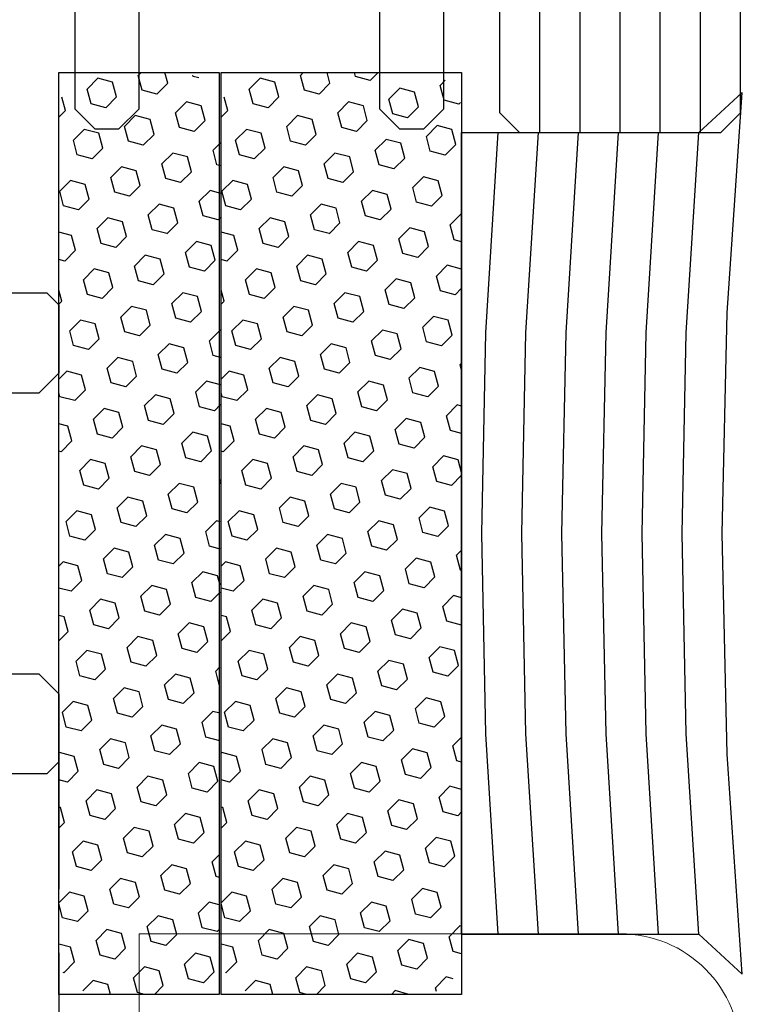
# Model space of a CAD drawing. Header units: millimetres. Extents: x -637441 to -130928, y -380379 to -53767.
# Tile 153 of 256: x -359954 to -359864, y -154031 to -153908. Entities that reach past the tile are written whole.
import ezdxf

# ---------------------------------------------------------------- set-up
doc = ezdxf.new("R2010")
doc.units = ezdxf.units.MM
doc.header["$LTSCALE"] = 10
doc.linetypes.add('HIDDEN2', pattern=[4.7625, 3.175, -1.5875])
for name, color, linetype in [('CrossSectionsAccess', 2, 'Continuous'), ('CrossSectionsGlass', 4, 'Continuous'), ('CrossSectionsGums', 1, 'Continuous'), ('CrossSectionsProfils', 7, 'Continuous')]:
    doc.layers.add(name, color=color, linetype=linetype)
doc.layers.add('MB-inne', color=8, linetype='Continuous', lineweight=9)

# ---------------------------------------------------------------- blocks, each defined once
blk = doc.blocks.new('120912', base_point=(1132.165, 1420.949))
at = {"layer": 'CrossSectionsGums', "color": 1}
for p, q in [((1143.665, 1420.949), (1120.665, 1420.949)), ((1120.665, 1420.949), (1120.665, 1416.949)), ((1143.665, 1416.949), (1143.665, 1420.949)), ((1120.665, 1416.949), (1143.665, 1416.949))]:
    blk.add_line(p, q, dxfattribs=at)
at = {"layer": 'CrossSectionsGums', "color": 253, "true_color": 0xadadad}
for p, q in [((1121.617, 1420.783), (1121.283, 1420.873)), ((1121.617, 1420.783), (1121.783, 1420.949)), ((1123.359, 1420.658), (1123.628, 1420.928)), ((1123.996, 1420.829), (1123.628, 1420.928)), ((1124.732, 1420.632), (1124.647, 1420.949)), ((1125.37, 1420.803), (1125.33, 1420.949)), ((1126.375, 1420.875), (1126.099, 1420.949)), ((1126.375, 1420.875), (1126.449, 1420.949)), ((1128.117, 1420.75), (1128.316, 1420.949)), ((1128.754, 1420.921), (1128.649, 1420.949)), ((1128.853, 1420.553), (1128.754, 1420.921)), ((1129.49, 1420.724), (1129.43, 1420.949)), ((1129.858, 1420.625), (1130.127, 1420.894)), ((1130.127, 1420.894), (1130.113, 1420.949)), ((1132.874, 1420.841), (1132.982, 1420.949)), ((1132.973, 1420.474), (1132.874, 1420.842)), ((1133.61, 1420.644), (1133.529, 1420.949)), ((1134.248, 1420.815), (1134.212, 1420.949)), ((1134.616, 1420.716), (1134.848, 1420.949)), ((1136.357, 1420.591), (1136.627, 1420.861)), ((1136.995, 1420.762), (1136.627, 1420.861)), ((1137.632, 1420.933), (1137.648, 1420.949)), ((1137.731, 1420.565), (1137.632, 1420.933)), ((1138.368, 1420.736), (1138.311, 1420.949)), ((1139.006, 1420.907), (1138.994, 1420.949)), ((1139.374, 1420.808), (1139.006, 1420.907)), ((1139.374, 1420.808), (1139.515, 1420.949)), ((1141.115, 1420.683), (1141.381, 1420.949)), ((1141.753, 1420.854), (1141.397, 1420.949)), ((1141.851, 1420.486), (1141.753, 1420.854)), ((1142.489, 1420.656), (1142.41, 1420.949)), ((1123.457, 1420.29), (1123.359, 1420.658)), ((1124.095, 1420.461), (1123.996, 1420.829)), ((1125.1, 1420.533), (1124.732, 1420.632)), ((1125.1, 1420.533), (1125.37, 1420.803)), ((1126.842, 1420.408), (1127.111, 1420.678)), ((1127.479, 1420.579), (1127.111, 1420.678)), ((1128.215, 1420.382), (1128.117, 1420.75)), ((1129.858, 1420.625), (1129.49, 1420.724)), ((1131.599, 1420.5), (1131.869, 1420.769)), ((1132.237, 1420.671), (1131.869, 1420.769)), ((1132.336, 1420.303), (1132.237, 1420.671)), ((1133.341, 1420.375), (1133.61, 1420.644)), ((1134.616, 1420.716), (1134.248, 1420.815)), ((1137.093, 1420.394), (1136.995, 1420.762)), ((1138.099, 1420.466), (1138.368, 1420.736)), ((1139.84, 1420.341), (1140.11, 1420.611)), ((1140.478, 1420.512), (1140.11, 1420.611)), ((1141.214, 1420.315), (1141.115, 1420.683)), ((1142.857, 1420.558), (1142.489, 1420.656)), ((1142.857, 1420.558), (1143.126, 1420.827)), ((1143.126, 1420.827), (1143.123, 1420.838)), ((1122.084, 1420.317), (1122.353, 1420.586)), ((1122.721, 1420.488), (1122.353, 1420.586)), ((1122.82, 1420.12), (1122.721, 1420.488)), ((1123.825, 1420.192), (1124.095, 1420.461)), ((1126.94, 1420.04), (1126.842, 1420.408)), ((1127.578, 1420.211), (1127.479, 1420.579)), ((1128.583, 1420.283), (1128.215, 1420.382)), ((1128.583, 1420.283), (1128.853, 1420.553)), ((1130.325, 1420.158), (1130.594, 1420.428)), ((1130.962, 1420.329), (1130.594, 1420.428)), ((1131.698, 1420.132), (1131.599, 1420.5)), ((1133.341, 1420.375), (1132.973, 1420.473)), ((1135.083, 1420.25), (1135.352, 1420.519)), ((1135.72, 1420.421), (1135.352, 1420.519)), ((1135.818, 1420.053), (1135.72, 1420.421)), ((1136.456, 1420.223), (1136.357, 1420.591)), ((1136.824, 1420.125), (1137.093, 1420.394)), ((1138.099, 1420.466), (1137.731, 1420.565)), ((1140.576, 1420.144), (1140.478, 1420.512)), ((1141.582, 1420.216), (1141.851, 1420.486)), ((1143.323, 1420.091), (1143.581, 1420.349)), ((1120.809, 1419.975), (1121.078, 1420.245)), ((1121.447, 1420.146), (1121.078, 1420.245)), ((1121.545, 1419.778), (1121.446, 1420.146)), ((1122.182, 1419.949), (1122.084, 1420.317)), ((1122.551, 1419.85), (1122.82, 1420.12)), ((1123.825, 1420.192), (1123.457, 1420.29)), ((1125.567, 1420.067), (1125.836, 1420.336)), ((1126.204, 1420.238), (1125.836, 1420.336)), ((1126.303, 1419.87), (1126.204, 1420.238)), ((1127.308, 1419.942), (1127.578, 1420.211)), ((1130.423, 1419.79), (1130.325, 1420.158)), ((1131.061, 1419.961), (1130.962, 1420.329)), ((1132.066, 1420.033), (1131.698, 1420.132)), ((1132.066, 1420.033), (1132.336, 1420.303)), ((1133.808, 1419.908), (1134.077, 1420.178)), ((1134.445, 1420.079), (1134.077, 1420.178)), ((1135.181, 1419.882), (1135.083, 1420.25)), ((1136.824, 1420.125), (1136.456, 1420.223)), ((1138.565, 1420), (1138.835, 1420.269)), ((1139.203, 1420.171), (1138.835, 1420.269)), ((1139.302, 1419.802), (1139.203, 1420.171)), ((1139.939, 1419.973), (1139.84, 1420.341)), ((1140.307, 1419.875), (1140.576, 1420.144)), ((1141.582, 1420.216), (1141.214, 1420.315)), ((1120.908, 1419.607), (1120.809, 1419.975)), ((1122.551, 1419.85), (1122.182, 1419.949)), ((1124.292, 1419.725), (1124.561, 1419.995)), ((1124.929, 1419.896), (1124.561, 1419.995)), ((1125.028, 1419.528), (1124.929, 1419.896)), ((1125.665, 1419.699), (1125.567, 1420.067)), ((1126.034, 1419.6), (1126.303, 1419.87)), ((1127.308, 1419.942), (1126.94, 1420.04)), ((1129.05, 1419.817), (1129.319, 1420.086)), ((1129.687, 1419.987), (1129.319, 1420.086)), ((1129.786, 1419.62), (1129.687, 1419.988)), ((1130.791, 1419.692), (1131.061, 1419.961)), ((1133.906, 1419.54), (1133.808, 1419.908)), ((1134.544, 1419.711), (1134.445, 1420.079)), ((1135.549, 1419.783), (1135.181, 1419.882)), ((1135.549, 1419.783), (1135.818, 1420.053)), ((1137.291, 1419.658), (1137.56, 1419.928)), ((1137.928, 1419.829), (1137.56, 1419.927)), ((1138.664, 1419.632), (1138.565, 1420)), ((1140.307, 1419.875), (1139.939, 1419.973)), ((1142.048, 1419.75), (1142.318, 1420.019)), ((1142.686, 1419.92), (1142.318, 1420.019)), ((1142.784, 1419.552), (1142.686, 1419.921)), ((1143.422, 1419.723), (1143.323, 1420.091)), ((1121.276, 1419.509), (1121.545, 1419.778)), ((1123.017, 1419.384), (1123.287, 1419.653)), ((1123.655, 1419.554), (1123.287, 1419.653)), ((1124.391, 1419.357), (1124.292, 1419.725)), ((1126.033, 1419.6), (1125.666, 1419.699)), ((1127.775, 1419.475), (1128.044, 1419.745)), ((1128.412, 1419.646), (1128.044, 1419.745)), ((1128.511, 1419.278), (1128.412, 1419.646)), ((1129.148, 1419.449), (1129.05, 1419.817)), ((1129.516, 1419.35), (1129.786, 1419.62)), ((1130.791, 1419.692), (1130.423, 1419.79)), ((1132.533, 1419.567), (1132.802, 1419.836)), ((1133.17, 1419.737), (1132.802, 1419.836)), ((1133.269, 1419.369), (1133.17, 1419.737)), ((1134.274, 1419.442), (1134.544, 1419.711)), ((1137.389, 1419.29), (1137.291, 1419.658)), ((1138.027, 1419.461), (1137.928, 1419.829)), ((1139.032, 1419.533), (1138.664, 1419.632)), ((1139.032, 1419.533), (1139.302, 1419.802)), ((1140.774, 1419.408), (1141.043, 1419.677)), ((1141.411, 1419.579), (1141.043, 1419.677)), ((1142.147, 1419.382), (1142.048, 1419.75)), ((1143.665, 1419.658), (1143.422, 1419.723)), ((1121.276, 1419.509), (1120.908, 1419.607)), ((1123.116, 1419.016), (1123.017, 1419.384)), ((1123.753, 1419.186), (1123.655, 1419.554)), ((1124.759, 1419.259), (1125.028, 1419.528)), ((1126.5, 1419.134), (1126.77, 1419.403)), ((1127.138, 1419.304), (1126.77, 1419.403)), ((1127.874, 1419.107), (1127.775, 1419.475)), ((1129.516, 1419.35), (1129.148, 1419.449)), ((1131.258, 1419.225), (1131.527, 1419.495)), ((1131.895, 1419.396), (1131.527, 1419.494)), ((1131.994, 1419.028), (1131.895, 1419.396)), ((1132.631, 1419.199), (1132.533, 1419.567)), ((1132.999, 1419.1), (1133.269, 1419.369)), ((1134.274, 1419.442), (1133.906, 1419.54)), ((1136.016, 1419.317), (1136.285, 1419.586)), ((1136.653, 1419.487), (1136.285, 1419.586)), ((1136.752, 1419.119), (1136.653, 1419.487)), ((1137.757, 1419.192), (1138.027, 1419.461)), ((1140.872, 1419.04), (1140.774, 1419.408)), ((1141.51, 1419.211), (1141.411, 1419.579)), ((1142.515, 1419.283), (1142.147, 1419.382)), ((1142.515, 1419.283), (1142.784, 1419.552)), ((1121.742, 1419.042), (1122.012, 1419.311)), ((1122.38, 1419.213), (1122.012, 1419.311)), ((1122.478, 1418.845), (1122.38, 1419.213)), ((1123.484, 1418.917), (1123.753, 1419.186)), ((1124.759, 1419.259), (1124.391, 1419.357)), ((1126.599, 1418.766), (1126.5, 1419.134)), ((1127.236, 1418.936), (1127.138, 1419.304)), ((1128.242, 1419.008), (1128.511, 1419.278)), ((1129.983, 1418.883), (1130.253, 1419.153)), ((1130.62, 1419.054), (1130.252, 1419.153)), ((1131.357, 1418.857), (1131.258, 1419.225)), ((1132.999, 1419.1), (1132.631, 1419.199)), ((1134.741, 1418.975), (1135.01, 1419.244)), ((1135.378, 1419.146), (1135.01, 1419.244)), ((1135.477, 1418.778), (1135.378, 1419.146)), ((1136.114, 1418.949), (1136.016, 1419.317)), ((1137.757, 1419.192), (1137.389, 1419.29)), ((1139.499, 1419.067), (1139.768, 1419.336)), ((1140.136, 1419.237), (1139.768, 1419.336)), ((1140.235, 1418.869), (1140.136, 1419.237)), ((1141.24, 1418.942), (1141.51, 1419.211)), ((1120.665, 1418.898), (1120.737, 1418.97)), ((1121.105, 1418.871), (1120.737, 1418.97)), ((1121.841, 1418.674), (1121.742, 1419.042)), ((1123.484, 1418.917), (1123.116, 1419.016)), ((1125.225, 1418.792), (1125.495, 1419.061)), ((1125.863, 1418.963), (1125.495, 1419.061)), ((1125.961, 1418.595), (1125.863, 1418.963)), ((1126.967, 1418.667), (1127.236, 1418.936)), ((1128.242, 1419.008), (1127.874, 1419.107)), ((1130.082, 1418.515), (1129.983, 1418.883)), ((1130.719, 1418.686), (1130.62, 1419.054)), ((1131.725, 1418.758), (1131.994, 1419.028)), ((1133.466, 1418.633), (1133.735, 1418.903)), ((1134.103, 1418.804), (1133.735, 1418.903)), ((1134.839, 1418.607), (1134.741, 1418.975)), ((1136.482, 1418.85), (1136.114, 1418.948)), ((1136.482, 1418.85), (1136.752, 1419.119)), ((1138.224, 1418.725), (1138.493, 1418.994)), ((1138.861, 1418.896), (1138.493, 1418.994)), ((1138.96, 1418.528), (1138.861, 1418.896)), ((1139.597, 1418.698), (1139.499, 1419.067)), ((1141.24, 1418.941), (1140.872, 1419.04)), ((1142.982, 1418.816), (1143.251, 1419.086)), ((1143.619, 1418.987), (1143.251, 1419.086)), ((1143.665, 1418.816), (1143.619, 1418.987)), ((1121.203, 1418.503), (1121.105, 1418.871)), ((1122.209, 1418.575), (1121.841, 1418.674)), ((1122.209, 1418.575), (1122.478, 1418.845)), ((1123.95, 1418.45), (1124.22, 1418.72)), ((1124.588, 1418.621), (1124.22, 1418.72)), ((1125.324, 1418.424), (1125.225, 1418.792)), ((1126.967, 1418.667), (1126.599, 1418.766)), ((1128.708, 1418.542), (1128.978, 1418.811)), ((1129.346, 1418.713), (1128.978, 1418.811)), ((1129.444, 1418.345), (1129.346, 1418.713)), ((1130.45, 1418.417), (1130.719, 1418.686)), ((1131.725, 1418.758), (1131.357, 1418.857)), ((1133.565, 1418.265), (1133.466, 1418.633)), ((1134.202, 1418.436), (1134.103, 1418.804)), ((1135.208, 1418.508), (1135.477, 1418.778)), ((1136.949, 1418.383), (1137.218, 1418.653)), ((1137.586, 1418.554), (1137.218, 1418.653)), ((1138.322, 1418.357), (1138.224, 1418.725)), ((1139.965, 1418.6), (1139.597, 1418.698)), ((1139.965, 1418.6), (1140.235, 1418.869)), ((1141.707, 1418.475), (1141.976, 1418.744)), ((1142.344, 1418.646), (1141.976, 1418.744)), ((1142.443, 1418.278), (1142.344, 1418.646)), ((1143.08, 1418.448), (1142.982, 1418.816)), ((1120.934, 1418.234), (1121.203, 1418.503)), ((1124.049, 1418.082), (1123.95, 1418.45)), ((1124.686, 1418.253), (1124.588, 1418.621)), ((1125.692, 1418.325), (1125.324, 1418.424)), ((1125.692, 1418.325), (1125.961, 1418.595)), ((1127.433, 1418.2), (1127.703, 1418.47)), ((1128.071, 1418.371), (1127.703, 1418.47)), ((1128.807, 1418.174), (1128.708, 1418.542)), ((1130.45, 1418.417), (1130.082, 1418.515)), ((1132.191, 1418.292), (1132.461, 1418.561)), ((1132.829, 1418.463), (1132.461, 1418.561)), ((1132.927, 1418.095), (1132.829, 1418.463)), ((1133.933, 1418.167), (1134.202, 1418.436)), ((1135.208, 1418.508), (1134.839, 1418.607)), ((1137.685, 1418.186), (1137.586, 1418.554)), ((1138.69, 1418.258), (1138.96, 1418.528)), ((1140.432, 1418.133), (1140.701, 1418.403)), ((1141.069, 1418.304), (1140.701, 1418.403)), ((1141.805, 1418.107), (1141.707, 1418.475)), ((1143.448, 1418.35), (1143.08, 1418.448)), ((1143.448, 1418.35), (1143.665, 1418.567)), ((1120.934, 1418.234), (1120.665, 1418.306)), ((1122.676, 1418.109), (1122.945, 1418.378)), ((1123.313, 1418.28), (1122.945, 1418.378)), ((1123.412, 1417.911), (1123.313, 1418.28)), ((1124.417, 1417.984), (1124.687, 1418.253)), ((1127.532, 1417.832), (1127.433, 1418.2)), ((1128.169, 1418.003), (1128.071, 1418.371)), ((1129.175, 1418.075), (1128.807, 1418.174)), ((1129.175, 1418.075), (1129.444, 1418.345)), ((1130.916, 1417.95), (1131.186, 1418.22)), ((1131.554, 1418.121), (1131.186, 1418.22)), ((1132.29, 1417.924), (1132.191, 1418.292)), ((1133.933, 1418.167), (1133.565, 1418.265)), ((1135.674, 1418.042), (1135.944, 1418.311)), ((1136.312, 1418.213), (1135.944, 1418.311)), ((1136.41, 1417.844), (1136.312, 1418.213)), ((1137.048, 1418.015), (1136.949, 1418.383)), ((1137.416, 1417.917), (1137.685, 1418.186)), ((1138.69, 1418.258), (1138.322, 1418.357)), ((1141.168, 1417.936), (1141.069, 1418.304)), ((1142.173, 1418.008), (1142.443, 1418.278)), ((1121.401, 1417.767), (1121.67, 1418.036)), ((1122.038, 1417.938), (1121.67, 1418.036)), ((1122.137, 1417.57), (1122.038, 1417.938)), ((1122.774, 1417.741), (1122.676, 1418.109)), ((1123.142, 1417.642), (1123.412, 1417.911)), ((1124.417, 1417.984), (1124.049, 1418.082)), ((1126.159, 1417.859), (1126.428, 1418.128)), ((1126.796, 1418.029), (1126.428, 1418.128)), ((1126.895, 1417.661), (1126.796, 1418.029)), ((1127.9, 1417.734), (1128.169, 1418.003)), ((1131.015, 1417.582), (1130.916, 1417.95)), ((1131.652, 1417.753), (1131.554, 1418.121)), ((1132.658, 1417.825), (1132.29, 1417.924)), ((1132.658, 1417.825), (1132.927, 1418.095)), ((1134.399, 1417.7), (1134.669, 1417.969)), ((1135.037, 1417.871), (1134.669, 1417.969)), ((1135.773, 1417.674), (1135.674, 1418.042)), ((1137.416, 1417.917), (1137.048, 1418.015)), ((1139.157, 1417.792), (1139.427, 1418.061)), ((1139.795, 1417.962), (1139.427, 1418.061)), ((1139.893, 1417.594), (1139.795, 1417.962)), ((1140.531, 1417.765), (1140.432, 1418.133)), ((1140.899, 1417.667), (1141.168, 1417.936)), ((1142.173, 1418.008), (1141.805, 1418.107)), ((1121.499, 1417.399), (1121.401, 1417.767)), ((1123.142, 1417.642), (1122.774, 1417.741)), ((1124.884, 1417.517), (1125.153, 1417.786)), ((1125.521, 1417.688), (1125.153, 1417.786)), ((1125.62, 1417.32), (1125.521, 1417.688)), ((1126.257, 1417.491), (1126.159, 1417.859)), ((1126.625, 1417.392), (1126.895, 1417.661)), ((1127.9, 1417.734), (1127.532, 1417.832)), ((1129.641, 1417.609), (1129.911, 1417.878)), ((1130.279, 1417.779), (1129.911, 1417.878)), ((1130.377, 1417.411), (1130.279, 1417.779)), ((1131.383, 1417.484), (1131.652, 1417.753)), ((1134.498, 1417.332), (1134.399, 1417.7)), ((1135.135, 1417.503), (1135.037, 1417.871)), ((1136.141, 1417.575), (1135.773, 1417.674)), ((1136.141, 1417.575), (1136.41, 1417.844)), ((1137.882, 1417.45), (1138.152, 1417.719)), ((1138.52, 1417.621), (1138.152, 1417.719)), ((1139.256, 1417.424), (1139.157, 1417.792)), ((1140.899, 1417.667), (1140.531, 1417.765)), ((1142.64, 1417.542), (1142.909, 1417.811)), ((1143.277, 1417.712), (1142.909, 1417.811)), ((1143.376, 1417.344), (1143.277, 1417.712)), ((1120.763, 1417.596), (1120.733, 1417.604)), ((1120.8, 1417.459), (1120.763, 1417.596)), ((1121.867, 1417.301), (1122.137, 1417.57)), ((1123.609, 1417.175), (1123.878, 1417.445)), ((1124.246, 1417.346), (1123.878, 1417.445)), ((1124.982, 1417.149), (1124.884, 1417.517)), ((1126.625, 1417.392), (1126.257, 1417.491)), ((1128.367, 1417.267), (1128.636, 1417.536)), ((1129.004, 1417.438), (1128.636, 1417.536)), ((1129.103, 1417.07), (1129.004, 1417.438)), ((1129.74, 1417.241), (1129.641, 1417.609)), ((1130.108, 1417.142), (1130.378, 1417.411)), ((1131.383, 1417.484), (1131.015, 1417.582)), ((1133.125, 1417.359), (1133.394, 1417.628)), ((1133.762, 1417.529), (1133.394, 1417.628)), ((1133.86, 1417.161), (1133.762, 1417.529)), ((1134.866, 1417.234), (1135.135, 1417.503)), ((1137.981, 1417.082), (1137.882, 1417.45)), ((1138.618, 1417.253), (1138.52, 1417.621)), ((1139.624, 1417.325), (1139.256, 1417.424)), ((1139.624, 1417.325), (1139.893, 1417.594)), ((1141.365, 1417.2), (1141.635, 1417.469)), ((1142.003, 1417.371), (1141.635, 1417.469)), ((1142.739, 1417.174), (1142.64, 1417.542)), ((1121.867, 1417.301), (1121.499, 1417.399)), ((1123.681, 1416.906), (1123.609, 1417.176)), ((1124.345, 1416.978), (1124.246, 1417.346)), ((1125.35, 1417.05), (1125.62, 1417.32)), ((1127.092, 1416.925), (1127.361, 1417.195)), ((1127.729, 1417.096), (1127.361, 1417.195)), ((1128.46, 1416.917), (1128.367, 1417.267)), ((1130.108, 1417.142), (1129.74, 1417.241)), ((1131.85, 1417.017), (1132.119, 1417.286)), ((1132.487, 1417.188), (1132.119, 1417.286)), ((1132.557, 1416.926), (1132.487, 1417.188)), ((1133.223, 1416.99), (1133.124, 1417.359)), ((1133.628, 1416.928), (1133.86, 1417.161)), ((1134.866, 1417.234), (1134.498, 1417.332)), ((1136.607, 1417.109), (1136.877, 1417.378)), ((1137.245, 1417.279), (1136.877, 1417.378)), ((1137.337, 1416.937), (1137.245, 1417.279)), ((1138.349, 1416.983), (1138.618, 1417.253)), ((1141.433, 1416.946), (1141.365, 1417.2)), ((1142.101, 1417.003), (1142.003, 1417.371)), ((1143.107, 1417.075), (1142.739, 1417.174)), ((1143.107, 1417.075), (1143.376, 1417.344)), ((1122.403, 1416.903), (1122.603, 1417.103)), ((1122.971, 1417.005), (1122.603, 1417.103)), ((1122.998, 1416.904), (1122.971, 1417.005)), ((1124.274, 1416.907), (1124.345, 1416.978)), ((1125.35, 1417.05), (1124.982, 1417.149)), ((1127.095, 1416.914), (1127.092, 1416.925)), ((1127.778, 1416.915), (1127.729, 1417.096)), ((1128.951, 1416.918), (1129.103, 1417.07)), ((1130.822, 1416.922), (1130.844, 1416.945)), ((1130.928, 1416.922), (1130.844, 1416.945)), ((1131.874, 1416.924), (1131.85, 1417.017)), ((1133.456, 1416.928), (1133.223, 1416.99)), ((1135.498, 1416.933), (1135.602, 1417.036)), ((1135.97, 1416.938), (1135.602, 1417.036)), ((1135.971, 1416.934), (1135.97, 1416.938)), ((1136.654, 1416.935), (1136.607, 1417.109)), ((1138.349, 1416.983), (1137.981, 1417.082)), ((1140.175, 1416.943), (1140.36, 1417.128)), ((1140.728, 1417.029), (1140.36, 1417.128)), ((1140.75, 1416.945), (1140.728, 1417.029)), ((1142.046, 1416.948), (1142.101, 1417.003))]:
    blk.add_line(p, q, dxfattribs=at)
blk = doc.blocks.new('120913', base_point=(1174.165, 1420.949))
at = {"layer": 'CrossSectionsGums', "color": 1}
for p, q in [((1162.665, 1420.949), (1162.665, 1414.949)), ((1185.665, 1420.949), (1162.665, 1420.949)), ((1185.665, 1414.949), (1185.665, 1420.949)), ((1162.665, 1414.949), (1185.665, 1414.949))]:
    blk.add_line(p, q, dxfattribs=at)
at = {"layer": 'CrossSectionsGums', "color": 253, "true_color": 0xadadad}
for p, q in [((1163.617, 1420.783), (1163.283, 1420.873)), ((1163.617, 1420.783), (1163.783, 1420.949)), ((1165.359, 1420.658), (1165.628, 1420.928)), ((1165.996, 1420.829), (1165.628, 1420.928)), ((1166.732, 1420.632), (1166.647, 1420.949)), ((1167.37, 1420.803), (1167.33, 1420.949)), ((1168.375, 1420.875), (1168.099, 1420.949)), ((1168.375, 1420.875), (1168.449, 1420.949)), ((1170.117, 1420.75), (1170.316, 1420.949)), ((1170.754, 1420.921), (1170.649, 1420.949)), ((1170.853, 1420.553), (1170.754, 1420.921)), ((1171.49, 1420.724), (1171.43, 1420.949)), ((1171.858, 1420.625), (1172.127, 1420.894)), ((1172.127, 1420.894), (1172.113, 1420.949)), ((1174.874, 1420.841), (1174.982, 1420.949)), ((1174.973, 1420.474), (1174.874, 1420.842)), ((1175.61, 1420.644), (1175.529, 1420.949)), ((1176.248, 1420.815), (1176.212, 1420.949)), ((1176.616, 1420.716), (1176.848, 1420.949)), ((1178.357, 1420.591), (1178.627, 1420.861)), ((1178.995, 1420.762), (1178.627, 1420.861)), ((1179.632, 1420.933), (1179.648, 1420.949)), ((1179.731, 1420.565), (1179.632, 1420.933)), ((1180.368, 1420.736), (1180.311, 1420.949)), ((1181.006, 1420.907), (1180.994, 1420.949)), ((1181.374, 1420.808), (1181.006, 1420.907)), ((1181.374, 1420.808), (1181.515, 1420.949)), ((1183.115, 1420.683), (1183.381, 1420.949)), ((1183.753, 1420.854), (1183.397, 1420.949)), ((1183.851, 1420.486), (1183.753, 1420.854)), ((1184.489, 1420.656), (1184.41, 1420.949)), ((1165.457, 1420.29), (1165.359, 1420.658)), ((1166.095, 1420.461), (1165.996, 1420.829)), ((1167.1, 1420.533), (1166.732, 1420.632)), ((1167.1, 1420.533), (1167.37, 1420.803)), ((1168.842, 1420.408), (1169.111, 1420.678)), ((1169.479, 1420.579), (1169.111, 1420.678)), ((1170.215, 1420.382), (1170.117, 1420.75)), ((1171.858, 1420.625), (1171.49, 1420.724)), ((1173.599, 1420.5), (1173.869, 1420.769)), ((1174.237, 1420.671), (1173.869, 1420.769)), ((1174.336, 1420.303), (1174.237, 1420.671)), ((1175.341, 1420.375), (1175.61, 1420.644)), ((1176.616, 1420.716), (1176.248, 1420.815)), ((1179.093, 1420.394), (1178.995, 1420.762)), ((1180.099, 1420.466), (1180.368, 1420.736)), ((1181.84, 1420.341), (1182.11, 1420.611)), ((1182.478, 1420.512), (1182.11, 1420.611)), ((1183.214, 1420.315), (1183.115, 1420.683)), ((1184.857, 1420.558), (1184.489, 1420.656)), ((1184.857, 1420.558), (1185.126, 1420.827)), ((1185.126, 1420.827), (1185.123, 1420.838)), ((1164.084, 1420.317), (1164.353, 1420.586)), ((1164.721, 1420.488), (1164.353, 1420.586)), ((1164.82, 1420.12), (1164.721, 1420.488)), ((1165.825, 1420.192), (1166.095, 1420.461)), ((1168.94, 1420.04), (1168.842, 1420.408)), ((1169.578, 1420.211), (1169.479, 1420.579)), ((1170.583, 1420.283), (1170.215, 1420.382)), ((1170.583, 1420.283), (1170.853, 1420.553)), ((1172.325, 1420.158), (1172.594, 1420.428)), ((1172.962, 1420.329), (1172.594, 1420.428)), ((1173.698, 1420.132), (1173.599, 1420.5)), ((1175.341, 1420.375), (1174.973, 1420.473)), ((1177.083, 1420.25), (1177.352, 1420.519)), ((1177.72, 1420.421), (1177.352, 1420.519)), ((1177.818, 1420.053), (1177.72, 1420.421)), ((1178.456, 1420.223), (1178.357, 1420.591)), ((1178.824, 1420.125), (1179.093, 1420.394)), ((1180.099, 1420.466), (1179.731, 1420.565)), ((1182.576, 1420.144), (1182.478, 1420.512)), ((1183.582, 1420.216), (1183.851, 1420.486)), ((1185.323, 1420.091), (1185.581, 1420.349)), ((1162.809, 1419.975), (1163.078, 1420.245)), ((1163.447, 1420.146), (1163.078, 1420.245)), ((1163.545, 1419.778), (1163.446, 1420.146)), ((1164.182, 1419.949), (1164.084, 1420.317)), ((1164.551, 1419.85), (1164.82, 1420.12)), ((1165.825, 1420.192), (1165.457, 1420.29)), ((1167.567, 1420.067), (1167.836, 1420.336)), ((1168.204, 1420.238), (1167.836, 1420.336)), ((1168.303, 1419.87), (1168.204, 1420.238)), ((1169.308, 1419.942), (1169.578, 1420.211)), ((1172.423, 1419.79), (1172.325, 1420.158)), ((1173.061, 1419.961), (1172.962, 1420.329)), ((1174.066, 1420.033), (1173.698, 1420.132)), ((1174.066, 1420.033), (1174.336, 1420.303)), ((1175.808, 1419.908), (1176.077, 1420.178)), ((1176.445, 1420.079), (1176.077, 1420.178)), ((1177.181, 1419.882), (1177.083, 1420.25)), ((1178.824, 1420.125), (1178.456, 1420.223)), ((1180.565, 1420), (1180.835, 1420.269)), ((1181.203, 1420.171), (1180.835, 1420.269)), ((1181.302, 1419.802), (1181.203, 1420.171)), ((1181.939, 1419.973), (1181.84, 1420.341)), ((1182.307, 1419.875), (1182.576, 1420.144)), ((1183.582, 1420.216), (1183.214, 1420.315)), ((1162.908, 1419.607), (1162.809, 1419.975)), ((1164.551, 1419.85), (1164.182, 1419.949)), ((1166.292, 1419.725), (1166.561, 1419.995)), ((1166.929, 1419.896), (1166.561, 1419.995)), ((1167.028, 1419.528), (1166.929, 1419.896)), ((1167.665, 1419.699), (1167.567, 1420.067)), ((1168.034, 1419.6), (1168.303, 1419.87)), ((1169.308, 1419.942), (1168.94, 1420.04)), ((1171.05, 1419.817), (1171.319, 1420.086)), ((1171.687, 1419.987), (1171.319, 1420.086)), ((1171.786, 1419.62), (1171.687, 1419.988)), ((1172.791, 1419.692), (1173.061, 1419.961)), ((1175.906, 1419.54), (1175.808, 1419.908)), ((1176.544, 1419.711), (1176.445, 1420.079)), ((1177.549, 1419.783), (1177.181, 1419.882)), ((1177.549, 1419.783), (1177.818, 1420.053)), ((1179.291, 1419.658), (1179.56, 1419.928)), ((1179.928, 1419.829), (1179.56, 1419.927)), ((1180.664, 1419.632), (1180.565, 1420)), ((1182.307, 1419.875), (1181.939, 1419.973)), ((1184.048, 1419.75), (1184.318, 1420.019)), ((1184.686, 1419.92), (1184.318, 1420.019)), ((1184.784, 1419.552), (1184.686, 1419.921)), ((1185.422, 1419.723), (1185.323, 1420.091)), ((1163.276, 1419.509), (1163.545, 1419.778)), ((1165.017, 1419.384), (1165.287, 1419.653)), ((1165.655, 1419.554), (1165.287, 1419.653)), ((1166.391, 1419.357), (1166.292, 1419.725)), ((1168.033, 1419.6), (1167.666, 1419.699)), ((1169.775, 1419.475), (1170.044, 1419.745)), ((1170.412, 1419.646), (1170.044, 1419.745)), ((1170.511, 1419.278), (1170.412, 1419.646)), ((1171.148, 1419.449), (1171.05, 1419.817)), ((1171.516, 1419.35), (1171.786, 1419.62)), ((1172.791, 1419.692), (1172.423, 1419.79)), ((1174.533, 1419.567), (1174.802, 1419.836)), ((1175.17, 1419.737), (1174.802, 1419.836)), ((1175.269, 1419.369), (1175.17, 1419.737)), ((1176.274, 1419.442), (1176.544, 1419.711)), ((1179.389, 1419.29), (1179.291, 1419.658)), ((1180.027, 1419.461), (1179.928, 1419.829)), ((1181.032, 1419.533), (1180.664, 1419.632)), ((1181.032, 1419.533), (1181.302, 1419.802)), ((1182.774, 1419.408), (1183.043, 1419.677)), ((1183.411, 1419.579), (1183.043, 1419.677)), ((1184.147, 1419.382), (1184.048, 1419.75)), ((1185.665, 1419.658), (1185.422, 1419.723)), ((1163.276, 1419.509), (1162.908, 1419.607)), ((1165.116, 1419.016), (1165.017, 1419.384)), ((1165.753, 1419.186), (1165.655, 1419.554)), ((1166.759, 1419.259), (1167.028, 1419.528)), ((1168.5, 1419.134), (1168.77, 1419.403)), ((1169.138, 1419.304), (1168.77, 1419.403)), ((1169.874, 1419.107), (1169.775, 1419.475)), ((1171.516, 1419.35), (1171.148, 1419.449)), ((1173.258, 1419.225), (1173.527, 1419.495)), ((1173.895, 1419.396), (1173.527, 1419.494)), ((1173.994, 1419.028), (1173.895, 1419.396)), ((1174.631, 1419.199), (1174.533, 1419.567)), ((1174.999, 1419.1), (1175.269, 1419.369)), ((1176.274, 1419.442), (1175.906, 1419.54)), ((1178.016, 1419.317), (1178.285, 1419.586)), ((1178.653, 1419.487), (1178.285, 1419.586)), ((1178.752, 1419.119), (1178.653, 1419.487)), ((1179.757, 1419.192), (1180.027, 1419.461)), ((1182.872, 1419.04), (1182.774, 1419.408)), ((1183.51, 1419.211), (1183.411, 1419.579)), ((1184.515, 1419.283), (1184.147, 1419.382)), ((1184.515, 1419.283), (1184.784, 1419.552)), ((1163.742, 1419.042), (1164.012, 1419.311)), ((1164.38, 1419.213), (1164.012, 1419.311)), ((1164.478, 1418.845), (1164.38, 1419.213)), ((1165.484, 1418.917), (1165.753, 1419.186)), ((1166.759, 1419.259), (1166.391, 1419.357)), ((1168.599, 1418.766), (1168.5, 1419.134)), ((1169.236, 1418.936), (1169.138, 1419.304)), ((1170.242, 1419.008), (1170.511, 1419.278)), ((1171.983, 1418.883), (1172.253, 1419.153)), ((1172.62, 1419.054), (1172.252, 1419.153)), ((1173.357, 1418.857), (1173.258, 1419.225)), ((1174.999, 1419.1), (1174.631, 1419.199)), ((1176.741, 1418.975), (1177.01, 1419.244)), ((1177.378, 1419.146), (1177.01, 1419.244)), ((1177.477, 1418.778), (1177.378, 1419.146)), ((1178.114, 1418.949), (1178.016, 1419.317)), ((1179.757, 1419.192), (1179.389, 1419.29)), ((1181.499, 1419.067), (1181.768, 1419.336)), ((1182.136, 1419.237), (1181.768, 1419.336)), ((1182.235, 1418.869), (1182.136, 1419.237)), ((1183.24, 1418.942), (1183.51, 1419.211)), ((1162.665, 1418.898), (1162.737, 1418.97)), ((1163.105, 1418.871), (1162.737, 1418.97)), ((1163.841, 1418.674), (1163.742, 1419.042)), ((1165.484, 1418.917), (1165.116, 1419.016)), ((1167.225, 1418.792), (1167.495, 1419.061)), ((1167.863, 1418.963), (1167.495, 1419.061)), ((1167.961, 1418.595), (1167.863, 1418.963)), ((1168.967, 1418.667), (1169.236, 1418.936)), ((1170.242, 1419.008), (1169.874, 1419.107)), ((1172.082, 1418.515), (1171.983, 1418.883)), ((1172.719, 1418.686), (1172.62, 1419.054)), ((1173.725, 1418.758), (1173.994, 1419.028)), ((1175.466, 1418.633), (1175.735, 1418.903)), ((1176.103, 1418.804), (1175.735, 1418.903)), ((1176.839, 1418.607), (1176.741, 1418.975)), ((1178.482, 1418.85), (1178.114, 1418.948)), ((1178.482, 1418.85), (1178.752, 1419.119)), ((1180.224, 1418.725), (1180.493, 1418.994)), ((1180.861, 1418.896), (1180.493, 1418.994)), ((1180.96, 1418.528), (1180.861, 1418.896)), ((1181.597, 1418.698), (1181.499, 1419.067)), ((1183.24, 1418.941), (1182.872, 1419.04)), ((1184.982, 1418.816), (1185.251, 1419.086)), ((1185.619, 1418.987), (1185.251, 1419.086)), ((1185.665, 1418.816), (1185.619, 1418.987)), ((1163.203, 1418.503), (1163.105, 1418.871)), ((1164.209, 1418.575), (1163.841, 1418.674)), ((1164.209, 1418.575), (1164.478, 1418.845)), ((1165.95, 1418.45), (1166.22, 1418.72)), ((1166.588, 1418.621), (1166.22, 1418.72)), ((1167.324, 1418.424), (1167.225, 1418.792)), ((1168.967, 1418.667), (1168.599, 1418.766)), ((1170.708, 1418.542), (1170.978, 1418.811)), ((1171.346, 1418.713), (1170.978, 1418.811)), ((1171.444, 1418.345), (1171.346, 1418.713)), ((1172.45, 1418.417), (1172.719, 1418.686)), ((1173.725, 1418.758), (1173.357, 1418.857)), ((1175.565, 1418.265), (1175.466, 1418.633)), ((1176.202, 1418.436), (1176.103, 1418.804)), ((1177.208, 1418.508), (1177.477, 1418.778)), ((1178.949, 1418.383), (1179.218, 1418.653)), ((1179.586, 1418.554), (1179.218, 1418.653)), ((1180.322, 1418.357), (1180.224, 1418.725)), ((1181.965, 1418.6), (1181.597, 1418.698)), ((1181.965, 1418.6), (1182.235, 1418.869)), ((1183.707, 1418.475), (1183.976, 1418.744)), ((1184.344, 1418.646), (1183.976, 1418.744)), ((1184.443, 1418.278), (1184.344, 1418.646)), ((1185.08, 1418.448), (1184.982, 1418.816)), ((1162.934, 1418.234), (1163.203, 1418.503)), ((1166.049, 1418.082), (1165.95, 1418.45)), ((1166.686, 1418.253), (1166.588, 1418.621)), ((1167.692, 1418.325), (1167.324, 1418.424)), ((1167.692, 1418.325), (1167.961, 1418.595)), ((1169.433, 1418.2), (1169.703, 1418.47)), ((1170.071, 1418.371), (1169.703, 1418.47)), ((1170.807, 1418.174), (1170.708, 1418.542)), ((1172.45, 1418.417), (1172.082, 1418.515)), ((1174.191, 1418.292), (1174.461, 1418.561)), ((1174.829, 1418.463), (1174.461, 1418.561)), ((1174.927, 1418.095), (1174.829, 1418.463)), ((1175.933, 1418.167), (1176.202, 1418.436)), ((1177.208, 1418.508), (1176.839, 1418.607)), ((1179.685, 1418.186), (1179.586, 1418.554)), ((1180.69, 1418.258), (1180.96, 1418.528)), ((1182.432, 1418.133), (1182.701, 1418.403)), ((1183.069, 1418.304), (1182.701, 1418.403)), ((1183.805, 1418.107), (1183.707, 1418.475)), ((1185.448, 1418.35), (1185.08, 1418.448)), ((1185.448, 1418.35), (1185.665, 1418.567)), ((1162.934, 1418.234), (1162.665, 1418.306)), ((1164.676, 1418.109), (1164.945, 1418.378)), ((1165.313, 1418.28), (1164.945, 1418.378)), ((1165.412, 1417.911), (1165.313, 1418.28)), ((1166.417, 1417.984), (1166.687, 1418.253)), ((1169.532, 1417.832), (1169.433, 1418.2)), ((1170.169, 1418.003), (1170.071, 1418.371)), ((1171.175, 1418.075), (1170.807, 1418.174)), ((1171.175, 1418.075), (1171.444, 1418.345)), ((1172.916, 1417.95), (1173.186, 1418.22)), ((1173.554, 1418.121), (1173.186, 1418.22)), ((1174.29, 1417.924), (1174.191, 1418.292)), ((1175.933, 1418.167), (1175.565, 1418.265)), ((1177.674, 1418.042), (1177.944, 1418.311)), ((1178.312, 1418.213), (1177.944, 1418.311)), ((1178.41, 1417.844), (1178.312, 1418.213)), ((1179.048, 1418.015), (1178.949, 1418.383)), ((1179.416, 1417.917), (1179.685, 1418.186)), ((1180.69, 1418.258), (1180.322, 1418.357)), ((1183.168, 1417.936), (1183.069, 1418.304)), ((1184.173, 1418.008), (1184.443, 1418.278)), ((1163.401, 1417.767), (1163.67, 1418.036)), ((1164.038, 1417.938), (1163.67, 1418.036)), ((1164.137, 1417.57), (1164.038, 1417.938)), ((1164.774, 1417.741), (1164.676, 1418.109)), ((1165.142, 1417.642), (1165.412, 1417.911)), ((1166.417, 1417.984), (1166.049, 1418.082)), ((1168.159, 1417.859), (1168.428, 1418.128)), ((1168.796, 1418.029), (1168.428, 1418.128)), ((1168.895, 1417.661), (1168.796, 1418.029)), ((1169.9, 1417.734), (1170.169, 1418.003)), ((1173.015, 1417.582), (1172.916, 1417.95)), ((1173.652, 1417.753), (1173.554, 1418.121)), ((1174.658, 1417.825), (1174.29, 1417.924)), ((1174.658, 1417.825), (1174.927, 1418.095)), ((1176.399, 1417.7), (1176.669, 1417.969)), ((1177.037, 1417.871), (1176.669, 1417.969)), ((1177.773, 1417.674), (1177.674, 1418.042)), ((1179.416, 1417.917), (1179.048, 1418.015)), ((1181.157, 1417.792), (1181.427, 1418.061)), ((1181.795, 1417.962), (1181.427, 1418.061)), ((1181.893, 1417.594), (1181.795, 1417.962)), ((1182.531, 1417.765), (1182.432, 1418.133)), ((1182.899, 1417.667), (1183.168, 1417.936)), ((1184.173, 1418.008), (1183.805, 1418.107)), ((1163.499, 1417.399), (1163.401, 1417.767)), ((1165.142, 1417.642), (1164.774, 1417.741)), ((1166.884, 1417.517), (1167.153, 1417.786)), ((1167.521, 1417.688), (1167.153, 1417.786)), ((1167.62, 1417.32), (1167.521, 1417.688)), ((1168.257, 1417.491), (1168.159, 1417.859)), ((1168.625, 1417.392), (1168.895, 1417.661)), ((1169.9, 1417.734), (1169.532, 1417.832)), ((1171.641, 1417.609), (1171.911, 1417.878)), ((1172.279, 1417.779), (1171.911, 1417.878)), ((1172.377, 1417.411), (1172.279, 1417.779)), ((1173.383, 1417.484), (1173.652, 1417.753)), ((1176.498, 1417.332), (1176.399, 1417.7)), ((1177.135, 1417.503), (1177.037, 1417.871)), ((1178.141, 1417.575), (1177.773, 1417.674)), ((1178.141, 1417.575), (1178.41, 1417.844)), ((1179.882, 1417.45), (1180.152, 1417.719)), ((1180.52, 1417.621), (1180.152, 1417.719)), ((1181.256, 1417.424), (1181.157, 1417.792)), ((1182.899, 1417.667), (1182.531, 1417.765)), ((1184.64, 1417.542), (1184.909, 1417.811)), ((1185.277, 1417.712), (1184.909, 1417.811)), ((1185.376, 1417.344), (1185.277, 1417.712)), ((1162.763, 1417.596), (1162.665, 1417.623)), ((1162.862, 1417.228), (1162.763, 1417.596)), ((1163.867, 1417.301), (1164.137, 1417.57)), ((1165.609, 1417.175), (1165.878, 1417.445)), ((1166.246, 1417.346), (1165.878, 1417.445)), ((1166.982, 1417.149), (1166.884, 1417.517)), ((1168.625, 1417.392), (1168.257, 1417.491)), ((1170.367, 1417.267), (1170.636, 1417.536)), ((1171.004, 1417.438), (1170.636, 1417.536)), ((1171.103, 1417.07), (1171.004, 1417.438)), ((1171.74, 1417.241), (1171.641, 1417.609)), ((1172.108, 1417.142), (1172.378, 1417.411)), ((1173.383, 1417.484), (1173.015, 1417.582)), ((1175.125, 1417.359), (1175.394, 1417.628)), ((1175.762, 1417.529), (1175.394, 1417.628)), ((1175.86, 1417.161), (1175.762, 1417.529)), ((1176.866, 1417.234), (1177.135, 1417.503)), ((1179.981, 1417.082), (1179.882, 1417.45)), ((1180.618, 1417.253), (1180.52, 1417.621)), ((1181.624, 1417.325), (1181.256, 1417.424)), ((1181.624, 1417.325), (1181.893, 1417.594)), ((1183.365, 1417.2), (1183.635, 1417.469)), ((1184.003, 1417.371), (1183.635, 1417.469)), ((1184.739, 1417.174), (1184.64, 1417.542)), ((1162.665, 1417.031), (1162.862, 1417.228)), ((1163.867, 1417.301), (1163.499, 1417.399)), ((1165.707, 1416.807), (1165.609, 1417.176)), ((1166.345, 1416.978), (1166.246, 1417.346)), ((1167.35, 1417.05), (1167.62, 1417.32)), ((1169.092, 1416.925), (1169.361, 1417.195)), ((1169.729, 1417.096), (1169.361, 1417.195)), ((1170.465, 1416.899), (1170.367, 1417.267)), ((1172.108, 1417.142), (1171.74, 1417.241)), ((1173.85, 1417.017), (1174.119, 1417.286)), ((1174.487, 1417.188), (1174.119, 1417.286)), ((1174.586, 1416.82), (1174.487, 1417.188)), ((1175.223, 1416.99), (1175.124, 1417.359)), ((1175.591, 1416.892), (1175.86, 1417.161)), ((1176.866, 1417.234), (1176.498, 1417.332)), ((1178.607, 1417.109), (1178.877, 1417.378)), ((1179.245, 1417.279), (1178.877, 1417.378)), ((1179.343, 1416.911), (1179.245, 1417.279)), ((1180.349, 1416.983), (1180.618, 1417.253)), ((1183.464, 1416.832), (1183.365, 1417.2)), ((1184.101, 1417.003), (1184.003, 1417.371)), ((1185.107, 1417.075), (1184.739, 1417.174)), ((1185.107, 1417.075), (1185.376, 1417.344)), ((1164.334, 1416.834), (1164.603, 1417.103)), ((1164.971, 1417.005), (1164.603, 1417.103)), ((1165.07, 1416.637), (1164.971, 1417.005)), ((1166.075, 1416.709), (1166.345, 1416.978)), ((1167.35, 1417.05), (1166.982, 1417.149)), ((1169.19, 1416.557), (1169.092, 1416.925)), ((1169.828, 1416.728), (1169.729, 1417.096)), ((1170.833, 1416.8), (1171.103, 1417.07)), ((1172.575, 1416.675), (1172.844, 1416.945)), ((1173.212, 1416.846), (1172.844, 1416.945)), ((1173.948, 1416.649), (1173.85, 1417.017)), ((1175.591, 1416.892), (1175.223, 1416.99)), ((1177.333, 1416.767), (1177.602, 1417.036)), ((1177.97, 1416.938), (1177.602, 1417.036)), ((1178.069, 1416.57), (1177.97, 1416.938)), ((1178.706, 1416.74), (1178.607, 1417.109)), ((1179.074, 1416.642), (1179.344, 1416.911)), ((1180.349, 1416.983), (1179.981, 1417.082)), ((1182.09, 1416.858), (1182.36, 1417.128)), ((1182.728, 1417.029), (1182.36, 1417.128)), ((1182.826, 1416.661), (1182.728, 1417.029)), ((1183.832, 1416.733), (1184.101, 1417.003)), ((1163.059, 1416.492), (1163.328, 1416.762)), ((1163.697, 1416.663), (1163.328, 1416.762)), ((1164.433, 1416.466), (1164.334, 1416.834)), ((1166.075, 1416.709), (1165.707, 1416.807)), ((1167.817, 1416.584), (1168.086, 1416.853)), ((1168.454, 1416.755), (1168.086, 1416.853)), ((1168.553, 1416.387), (1168.454, 1416.755)), ((1169.558, 1416.459), (1169.828, 1416.728)), ((1170.833, 1416.8), (1170.465, 1416.899)), ((1172.673, 1416.307), (1172.575, 1416.675)), ((1173.311, 1416.478), (1173.212, 1416.846)), ((1174.316, 1416.55), (1174.586, 1416.82)), ((1176.058, 1416.425), (1176.327, 1416.695)), ((1176.695, 1416.596), (1176.327, 1416.695)), ((1177.431, 1416.399), (1177.333, 1416.767)), ((1179.074, 1416.642), (1178.706, 1416.74)), ((1180.816, 1416.517), (1181.085, 1416.786)), ((1181.453, 1416.688), (1181.085, 1416.786)), ((1181.552, 1416.32), (1181.453, 1416.688)), ((1182.189, 1416.49), (1182.09, 1416.858)), ((1183.832, 1416.733), (1183.464, 1416.832)), ((1185.573, 1416.608), (1185.665, 1416.7)), ((1163.158, 1416.124), (1163.059, 1416.492)), ((1163.795, 1416.295), (1163.697, 1416.663)), ((1164.801, 1416.367), (1164.433, 1416.466)), ((1164.801, 1416.367), (1165.07, 1416.637)), ((1166.542, 1416.242), (1166.812, 1416.512)), ((1167.179, 1416.413), (1166.812, 1416.512)), ((1167.916, 1416.216), (1167.817, 1416.584)), ((1169.558, 1416.459), (1169.19, 1416.557)), ((1171.3, 1416.334), (1171.569, 1416.603)), ((1171.937, 1416.505), (1171.569, 1416.603)), ((1172.036, 1416.136), (1171.937, 1416.505)), ((1173.041, 1416.209), (1173.311, 1416.478)), ((1174.316, 1416.55), (1173.948, 1416.649)), ((1176.156, 1416.057), (1176.058, 1416.425)), ((1176.794, 1416.228), (1176.695, 1416.596)), ((1177.799, 1416.3), (1178.069, 1416.57)), ((1179.541, 1416.175), (1179.81, 1416.445)), ((1180.178, 1416.346), (1179.81, 1416.445)), ((1180.914, 1416.149), (1180.815, 1416.517)), ((1182.557, 1416.392), (1182.189, 1416.49)), ((1182.557, 1416.392), (1182.826, 1416.661)), ((1184.298, 1416.267), (1184.568, 1416.536)), ((1184.936, 1416.438), (1184.568, 1416.536)), ((1185.034, 1416.07), (1184.936, 1416.438)), ((1185.665, 1416.266), (1185.573, 1416.608)), ((1163.526, 1416.026), (1163.795, 1416.295)), ((1166.641, 1415.874), (1166.542, 1416.242)), ((1167.278, 1416.045), (1167.179, 1416.413)), ((1168.284, 1416.117), (1167.916, 1416.216)), ((1168.284, 1416.117), (1168.553, 1416.387)), ((1170.025, 1415.992), (1170.294, 1416.262)), ((1170.662, 1416.163), (1170.294, 1416.261)), ((1171.398, 1415.966), (1171.3, 1416.334)), ((1173.041, 1416.209), (1172.673, 1416.307)), ((1174.783, 1416.084), (1175.052, 1416.353)), ((1175.42, 1416.254), (1175.052, 1416.353)), ((1175.519, 1415.886), (1175.42, 1416.255)), ((1176.524, 1415.959), (1176.794, 1416.228)), ((1177.799, 1416.3), (1177.431, 1416.399)), ((1179.639, 1415.807), (1179.541, 1416.175)), ((1180.277, 1415.978), (1180.178, 1416.346)), ((1181.282, 1416.05), (1181.552, 1416.32)), ((1183.024, 1415.925), (1183.293, 1416.195)), ((1183.661, 1416.096), (1183.293, 1416.195)), ((1184.397, 1415.899), (1184.298, 1416.267)), ((1163.526, 1416.026), (1163.158, 1416.124)), ((1165.267, 1415.901), (1165.537, 1416.17)), ((1165.905, 1416.071), (1165.537, 1416.17)), ((1166.003, 1415.703), (1165.905, 1416.071)), ((1167.009, 1415.776), (1167.278, 1416.045)), ((1170.124, 1415.624), (1170.025, 1415.992)), ((1170.761, 1415.795), (1170.662, 1416.163)), ((1171.766, 1415.867), (1171.398, 1415.966)), ((1171.766, 1415.867), (1172.036, 1416.136)), ((1173.508, 1415.742), (1173.777, 1416.011)), ((1174.145, 1415.913), (1173.777, 1416.011)), ((1174.881, 1415.716), (1174.783, 1416.084)), ((1176.524, 1415.959), (1176.156, 1416.057)), ((1178.266, 1415.834), (1178.535, 1416.103)), ((1178.903, 1416.004), (1178.535, 1416.103)), ((1179.002, 1415.636), (1178.903, 1416.004)), ((1180.007, 1415.709), (1180.277, 1415.978)), ((1181.282, 1416.05), (1180.914, 1416.149)), ((1183.76, 1415.728), (1183.661, 1416.096)), ((1184.765, 1415.8), (1185.035, 1416.07)), ((1163.992, 1415.559), (1164.262, 1415.828)), ((1164.63, 1415.73), (1164.262, 1415.828)), ((1164.728, 1415.362), (1164.63, 1415.73)), ((1165.366, 1415.533), (1165.267, 1415.901)), ((1165.734, 1415.434), (1166.003, 1415.703)), ((1167.009, 1415.776), (1166.641, 1415.874)), ((1168.75, 1415.651), (1169.02, 1415.92)), ((1169.388, 1415.821), (1169.02, 1415.92)), ((1169.486, 1415.453), (1169.388, 1415.821)), ((1170.492, 1415.526), (1170.761, 1415.795)), ((1173.607, 1415.374), (1173.508, 1415.742)), ((1174.244, 1415.545), (1174.145, 1415.913)), ((1175.25, 1415.617), (1174.881, 1415.716)), ((1175.25, 1415.617), (1175.519, 1415.886)), ((1176.991, 1415.492), (1177.26, 1415.761)), ((1177.628, 1415.663), (1177.26, 1415.761)), ((1178.364, 1415.466), (1178.266, 1415.834)), ((1180.007, 1415.708), (1179.639, 1415.807)), ((1181.749, 1415.583), (1182.018, 1415.853)), ((1182.386, 1415.754), (1182.018, 1415.853)), ((1182.485, 1415.386), (1182.386, 1415.754)), ((1183.122, 1415.557), (1183.024, 1415.925)), ((1183.49, 1415.458), (1183.76, 1415.728)), ((1184.765, 1415.8), (1184.397, 1415.899)), ((1162.858, 1415.358), (1162.987, 1415.487)), ((1163.355, 1415.388), (1162.987, 1415.487)), ((1164.091, 1415.191), (1163.992, 1415.559)), ((1165.734, 1415.434), (1165.366, 1415.533)), ((1167.475, 1415.309), (1167.745, 1415.578)), ((1168.113, 1415.48), (1167.745, 1415.578)), ((1168.211, 1415.112), (1168.113, 1415.48)), ((1168.849, 1415.283), (1168.75, 1415.651)), ((1169.217, 1415.184), (1169.486, 1415.453)), ((1170.492, 1415.526), (1170.124, 1415.624)), ((1172.233, 1415.401), (1172.503, 1415.67)), ((1172.871, 1415.571), (1172.503, 1415.67)), ((1172.969, 1415.203), (1172.871, 1415.571)), ((1173.975, 1415.276), (1174.244, 1415.545)), ((1177.09, 1415.124), (1176.991, 1415.492)), ((1177.727, 1415.295), (1177.628, 1415.663)), ((1178.732, 1415.367), (1178.364, 1415.466)), ((1178.732, 1415.367), (1179.002, 1415.636)), ((1180.474, 1415.242), (1180.743, 1415.511)), ((1181.111, 1415.413), (1180.743, 1415.511)), ((1181.847, 1415.216), (1181.749, 1415.583)), ((1183.49, 1415.458), (1183.122, 1415.557)), ((1185.232, 1415.333), (1185.501, 1415.603)), ((1185.594, 1415.578), (1185.501, 1415.603)), ((1163.453, 1415.02), (1163.355, 1415.388)), ((1164.459, 1415.092), (1164.091, 1415.191)), ((1164.459, 1415.092), (1164.728, 1415.362)), ((1166.201, 1414.967), (1166.47, 1415.237)), ((1166.838, 1415.138), (1166.47, 1415.237)), ((1167.572, 1414.949), (1167.475, 1415.309)), ((1169.217, 1415.184), (1168.849, 1415.282)), ((1170.958, 1415.059), (1171.228, 1415.328)), ((1171.596, 1415.23), (1171.228, 1415.328)), ((1171.671, 1414.949), (1171.596, 1415.23)), ((1172.332, 1415.032), (1172.233, 1415.401)), ((1172.715, 1414.949), (1172.969, 1415.203)), ((1173.975, 1415.275), (1173.607, 1415.374)), ((1175.716, 1415.15), (1175.985, 1415.42)), ((1176.354, 1415.321), (1175.985, 1415.42)), ((1176.452, 1414.953), (1176.354, 1415.321)), ((1177.458, 1415.025), (1177.727, 1415.295)), ((1180.552, 1414.949), (1180.474, 1415.242)), ((1181.21, 1415.045), (1181.111, 1415.413)), ((1182.215, 1415.117), (1181.847, 1415.215)), ((1182.215, 1415.117), (1182.485, 1415.386)), ((1183.957, 1414.992), (1184.226, 1415.261)), ((1184.594, 1415.163), (1184.226, 1415.261)), ((1185.278, 1415.159), (1185.232, 1415.333)), ((1163.414, 1414.981), (1163.454, 1415.02)), ((1166.205, 1414.949), (1166.2, 1414.967)), ((1166.889, 1414.949), (1166.838, 1415.138)), ((1168.049, 1414.949), (1168.211, 1415.112)), ((1169.915, 1414.949), (1169.953, 1414.987)), ((1170.094, 1414.949), (1169.953, 1414.987)), ((1170.988, 1414.949), (1170.958, 1415.059)), ((1172.643, 1414.949), (1172.332, 1415.032)), ((1174.581, 1414.949), (1174.711, 1415.078)), ((1175.079, 1414.98), (1174.711, 1415.078)), ((1175.087, 1414.949), (1175.079, 1414.98)), ((1175.77, 1414.949), (1175.716, 1415.15)), ((1176.448, 1414.949), (1176.452, 1414.953)), ((1177.458, 1415.025), (1177.09, 1415.124)), ((1179.248, 1414.949), (1179.469, 1415.17)), ((1179.836, 1415.071), (1179.469, 1415.17)), ((1179.869, 1414.949), (1179.836, 1415.071)), ((1181.114, 1414.949), (1181.21, 1415.045)), ((1183.968, 1414.949), (1183.957, 1414.992)), ((1184.651, 1414.949), (1184.594, 1415.163))]:
    blk.add_line(p, q, dxfattribs=at)

msp = doc.modelspace()

# ---------------------------------------------------------------- linework, layer by layer
at = {"color": 7, "linetype": 'HIDDEN2', "ltscale": 0.5}
msp.add_line((-359949.202, -154000.883), (-359949.181, -154847.384), dxfattribs=at)
at = {"layer": 'CrossSectionsAccess', "color": 7}
for p, q in [((-359869.406, -153922.383), (-359863.972, -153917.383)), ((-359865.846, -153944.855), (-359863.972, -153917.383)), ((-359898.972, -153922.383), (-359869.406, -153922.383)), ((-359895.955, -153947.362), (-359894.406, -153922.383)), ((-359890.955, -153947.362), (-359889.406, -153922.383)), ((-359885.955, -153947.362), (-359884.406, -153922.383)), ((-359880.955, -153947.362), (-359879.406, -153922.383)), ((-359875.955, -153947.362), (-359874.406, -153922.383)), ((-359870.955, -153947.362), (-359869.406, -153922.383)), ((-359866.472, -153972.383), (-359865.846, -153944.855)), ((-359896.472, -153972.383), (-359895.955, -153947.362)), ((-359891.472, -153972.383), (-359890.955, -153947.362)), ((-359886.472, -153972.383), (-359885.955, -153947.362)), ((-359881.472, -153972.383), (-359880.955, -153947.362)), ((-359876.472, -153972.383), (-359875.955, -153947.362)), ((-359871.472, -153972.383), (-359870.955, -153947.362)), ((-359895.955, -153997.405), (-359896.472, -153972.383)), ((-359890.955, -153997.405), (-359891.472, -153972.383)), ((-359885.955, -153997.405), (-359886.472, -153972.383)), ((-359880.955, -153997.405), (-359881.472, -153972.383)), ((-359875.955, -153997.405), (-359876.472, -153972.383)), ((-359870.955, -153997.405), (-359871.472, -153972.383)), ((-359865.846, -153999.912), (-359866.472, -153972.383)), ((-359894.406, -154022.383), (-359895.955, -153997.405)), ((-359889.406, -154022.383), (-359890.955, -153997.405)), ((-359884.406, -154022.383), (-359885.955, -153997.405)), ((-359879.406, -154022.383), (-359880.955, -153997.405)), ((-359874.406, -154022.383), (-359875.955, -153997.405)), ((-359869.406, -154022.383), (-359870.955, -153997.405)), ((-359863.972, -154027.383), (-359865.846, -153999.912)), ((-359898.972, -154022.383), (-359869.406, -154022.383)), ((-359869.406, -154022.383), (-359863.972, -154027.383))]:
    msp.add_line(p, q, dxfattribs=at)
at = {"layer": 'CrossSectionsAccess'}
msp.add_line((-359898.972, -154022.383), (-359898.972, -153922.383), dxfattribs=at)
at = {"layer": 'CrossSectionsGlass', "color": 7}
for p, q in [((-359864.201, -153919.914), (-359864.201, -151764.75)), ((-359869.201, -153922.414), (-359869.201, -151768.647)), ((-359874.201, -153922.414), (-359874.201, -151772.544)), ((-359879.201, -153922.414), (-359879.201, -151776.441)), ((-359884.201, -153922.414), (-359884.201, -151780.338)), ((-359889.201, -153922.414), (-359889.201, -151784.235)), ((-359894.201, -153919.914), (-359894.201, -151788.132)), ((-359894.201, -153919.914), (-359891.701, -153922.414)), ((-359864.201, -153919.914), (-359866.701, -153922.414)), ((-359866.701, -153922.414), (-359891.701, -153922.414))]:
    msp.add_line(p, q, dxfattribs=at)
at = {"layer": 'CrossSectionsProfils', "color": 6}
for points in [[(-359909.201, -153864.414), (-359909.201, -153919.414), (-359906.701, -153921.914), (-359903.701, -153921.914), (-359901.201, -153919.414), (-359901.201, -153857.914)], [(-359947.201, -153904.414), (-359947.201, -153919.414), (-359944.701, -153921.914), (-359941.701, -153921.914), (-359939.201, -153919.414), (-359939.201, -153864.414)], [(-360036.691, -153942.383), (-359950.702, -153942.383), (-359949.202, -153943.883), (-359949.202, -153952.383), (-359951.702, -153954.883), (-359956.702, -153954.883)], [(-359956.702, -153989.883), (-359951.702, -153989.883), (-359949.202, -153992.383), (-359949.202, -154000.883), (-359950.702, -154002.383), (-360036.691, -154002.383)]]:
    msp.add_lwpolyline(points, dxfattribs=at)
at = {"layer": 'MB-inne', "color": 7, "linetype": 'ByBlock'}
msp.add_lwpolyline([(-359864.175, -155097.452), (-359864.173, -154037.334, 0.4142223), (-359879.173, -154022.333), (-359939.172, -154022.333), (-359939.172, -154032.333), (-359879.101, -154032.333, -0.4143157), (-359874.101, -154037.335), (-359874.172, -155097.452)], format="xyb", close=True, dxfattribs=at)

# ---------------------------------------------------------------- block references
at = {"layer": 'CrossSectionsGums', "color": 7, "xscale": -5, "yscale": 5, "zscale": 5, "rotation": 90}
for name, p in [('120912', (-359949.202, -153972.383)), ('120913', (-359928.972, -153972.383))]:
    msp.add_blockref(name, p, dxfattribs=at)

doc.saveas('drawing.dxf')
